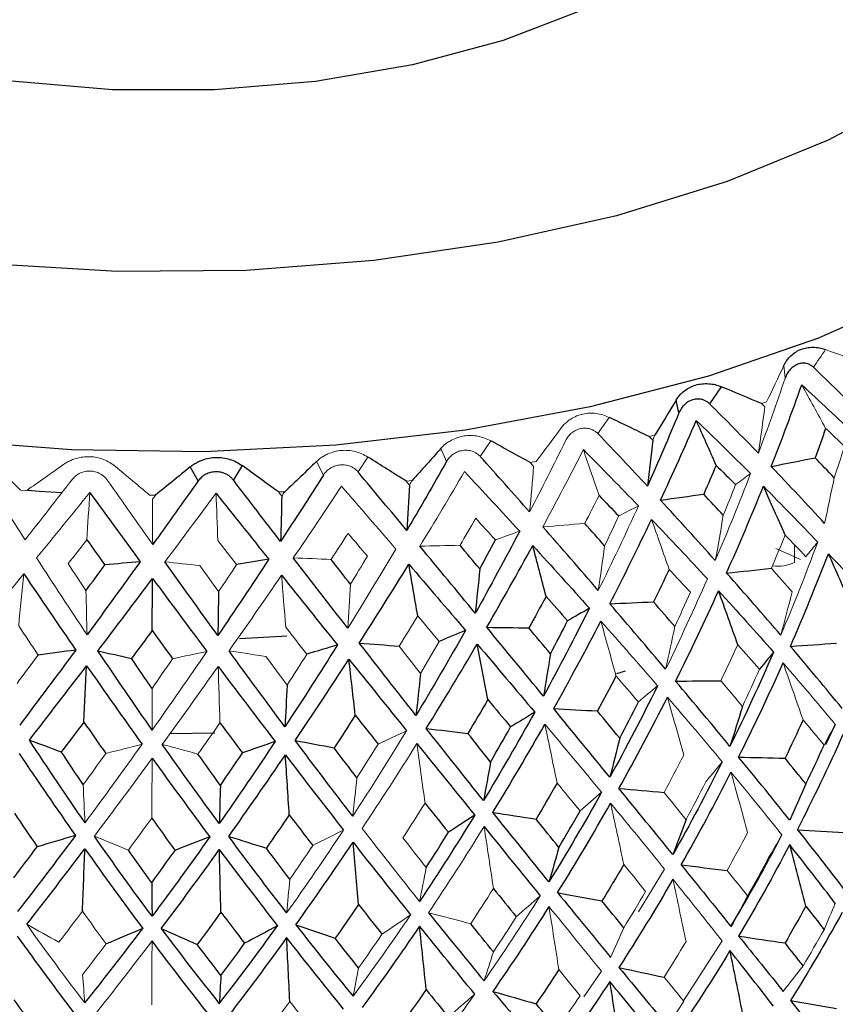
# Paper-space layout '_Trimetric' of a CAD drawing. Header units: millimetres. Extents: x -116 to 78, y -13 to 277.
# Tile 10 of 15: x -3 to 13, y 113 to 132. Entities that reach past the tile are written whole.
import ezdxf

# ---------------------------------------------------------------- set-up
doc = ezdxf.new("R2010")
doc.units = ezdxf.units.MM

psp = doc.layouts.new('_Trimetric')

# ---------------------------------------------------------------- linework, layer by layer
at = {"color": 7, "linetype": 'Continuous', "lineweight": 25}
for p, q in [((10.711, 124.726), (10.483, 124.399)), ((9.896, 124.225), (9.841, 124.468)), ((0.641, 122.914), (0.486, 123.183)), ((1.488, 123.208), (1.317, 122.931)), ((8.863, 119.25), (8.692, 119.201)), ((12.903, 118.228), (12.715, 117.833)), ((0.961, 118.058), (0.095, 118.045))]:
    psp.add_line(p, q, dxfattribs=at)
at = {"color": 144, "linetype": 'Continuous', "lineweight": 18}
for p, q in [((11.486, 124.402), (11.584, 124.435)), ((8.553, 124.137), (8.335, 123.824)), ((9.325, 123.766), (9.431, 123.793)), ((6.275, 123.684), (6.07, 123.384)), ((3.909, 123.373), (3.72, 123.085)), ((5.42, 123.286), (5.312, 123.539)), ((3.052, 123.027), (2.919, 123.287)), ((7.034, 123.266), (7.145, 123.286)), ((4.644, 122.909), (4.759, 122.922)), ((-2.779, 122.736), (-2.662, 122.728)), ((-0.297, 122.642), (-0.179, 122.641)), ((2.189, 122.7), (2.306, 122.706)), ((12.121, 121.346), (12.121, 121.682)), ((11.758, 121.613), (12.233, 121.399)), ((9.116, 114.618), (9.619, 115.442)), ((9.983, 112.906), (10.73, 114.06)), ((8.062, 112.982), (8.406, 113.475))]:
    psp.add_line(p, q, dxfattribs=at)
at = {"color": 8, "linetype": 'Continuous', "lineweight": 25, "flags": 128}
psp.add_lwpolyline([(11.5, 144.508), (12.282, 144.184), (14.069, 143.295), (15.616, 142.293), (16.895, 141.195), (17.885, 140.021), (18.569, 138.791), (18.935, 137.525), (18.978, 136.245), (18.695, 134.973), (18.093, 133.731), (17.181, 132.54), (15.976, 131.421), (14.497, 130.392), (12.769, 129.472), (10.824, 128.676), (8.693, 128.017), (6.413, 127.507), (4.024, 127.154), (1.566, 126.966), (-0.919, 126.944), (-3.388, 127.089)], dxfattribs=at)
at = {"color": 7, "linetype": 'Continuous', "lineweight": 25, "flags": 128}
for points in [[(11.5, 138.854), (11.75, 138.456), (12.139, 137.463), (12.214, 136.451), (11.972, 135.445), (11.421, 134.472), (10.574, 133.558), (9.452, 132.725), (8.086, 131.996), (6.511, 131.389), (4.767, 130.92), (2.899, 130.601), (0.957, 130.441), (-1.011, 130.443), (-2.952, 130.608)], [(19.707, 130.83), (18.882, 129.737), (17.687, 128.576), (16.223, 127.498), (14.514, 126.522), (12.585, 125.661), (10.465, 124.929), (8.186, 124.337), (5.783, 123.893), (3.293, 123.604), (0.753, 123.476), (-1.799, 123.509), (-4.324, 123.704), (-6.783, 124.056), (-9.139, 124.562), (-11.356, 125.213), (-13.402, 126), (-15.244, 126.91), (-16.855, 127.929), (-18.211, 129.043), (-19.291, 130.235), (-19.38, 130.354)], [(-1.974, 122.681), (-2.42, 122.711), (-2.64, 122.728)], [(2.344, 119.928), (2.245, 119.921), (1.435, 119.875)]]:
    psp.add_lwpolyline(points, dxfattribs=at)
at = {"color": 7, "linetype": 'Continuous', "lineweight": 25}
for points, knots in [([(11.5, 208.463), (11.496, 209.355), (11.485, 211.956), (11.356, 216.173), (11.065, 221.069), (10.625, 225.834), (10.033, 230.463), (9.287, 234.947), (8.382, 239.277), (7.313, 243.445), (6.076, 247.44), (4.666, 251.247), (3.08, 254.849), (1.319, 258.225), (-0.612, 261.351), (-2.704, 264.208), (-4.943, 266.777), (-7.31, 269.047), (-9.789, 271.015), (-12.364, 272.682), (-15.022, 274.052), (-17.749, 275.129), (-20.536, 275.921), (-23.372, 276.43), (-26.247, 276.662), (-29.154, 276.619), (-32.092, 276.302), (-35.062, 275.712), (-38.063, 274.844), (-41.097, 273.691), (-44.161, 272.248), (-47.249, 270.511), (-50.351, 268.48), (-53.451, 266.161), (-56.536, 263.564), (-59.592, 260.705), (-62.605, 257.6), (-65.569, 254.264), (-68.478, 250.712), (-71.327, 246.955), (-74.115, 243.004), (-76.838, 238.869), (-79.495, 234.559), (-82.081, 230.085), (-84.594, 225.456), (-87.03, 220.682), (-89.386, 215.773), (-91.658, 210.741), (-93.843, 205.596), (-95.936, 200.348), (-97.934, 195.01), (-99.833, 189.594), (-101.629, 184.11), (-103.318, 178.571), (-104.897, 172.99), (-106.363, 167.378), (-107.712, 161.748), (-108.942, 156.112), (-110.049, 150.483), (-111.03, 144.873), (-111.883, 139.294), (-112.607, 133.758), (-113.197, 128.276), (-113.654, 122.859), (-113.971, 117.521), (-114.145, 112.646), (-114.164, 109.593), (-114.173, 108.251)], [0, 0, 0, 0, 0.008357, 0.024351, 0.040391, 0.056493, 0.072663, 0.088907, 0.105229, 0.121625, 0.138087, 0.15459, 0.171076, 0.187465, 0.203656, 0.219542, 0.235026, 0.250055, 0.264621, 0.278764, 0.292556, 0.306084, 0.319448, 0.332747, 0.346051, 0.359456, 0.373056, 0.386937, 0.401173, 0.415815, 0.430883, 0.446361, 0.462191, 0.47829, 0.494564, 0.510925, 0.5273, 0.543641, 0.559927, 0.576147, 0.592301, 0.608391, 0.624421, 0.640397, 0.656326, 0.672213, 0.688063, 0.703882, 0.719674, 0.735444, 0.751196, 0.766933, 0.782659, 0.798378, 0.814093, 0.829806, 0.845521, 0.861239, 0.876965, 0.892701, 0.908451, 0.924219, 0.940008, 0.955823, 0.971669, 0.98755, 1, 1, 1, 1]), ([(18.95, 129.818), (18.97, 129.839), (19.396, 130.275), (19.984, 131.224), (20.658, 132.644), (20.992, 134.104), (21.027, 135.55), (20.774, 136.958), (20.25, 138.312), (19.466, 139.606), (18.422, 140.837), (17.121, 141.991), (15.579, 143.057), (13.803, 143.998), (12.427, 144.618), (11.61, 144.881), (11.5, 144.916)], [0, 0, 0, 0, 0.004217, 0.090112, 0.17357, 0.253985, 0.331907, 0.40875, 0.485717, 0.564267, 0.645303, 0.728851, 0.814183, 0.900348, 0.986561, 1, 1, 1, 1]), ([(11.914, 125.133), (11.925, 125.157), (11.949, 125.203), (11.996, 125.266), (12.058, 125.333), (12.14, 125.397), (12.243, 125.449), (12.356, 125.48), (12.475, 125.489), (12.598, 125.479), (12.679, 125.454), (12.718, 125.442)], [0, 0, 0, 0, 0.081752, 0.164931, 0.250654, 0.376507, 0.500448, 0.624254, 0.749972, 0.877224, 1, 1, 1, 1]), ([(12.484, 125.101), (12.47, 125.113), (12.442, 125.137), (12.394, 125.161), (12.334, 125.178), (12.262, 125.181), (12.182, 125.161), (12.104, 125.121), (12.036, 125.06), (11.978, 124.984), (11.953, 124.923), (11.941, 124.893)], [0, 0, 0, 0, 0.083196, 0.165851, 0.250211, 0.374779, 0.499889, 0.625105, 0.749882, 0.875577, 1, 1, 1, 1]), ([(9.841, 124.468), (9.855, 124.491), (9.885, 124.536), (9.939, 124.596), (10.011, 124.658), (10.102, 124.717), (10.215, 124.762), (10.336, 124.786), (10.462, 124.788), (10.589, 124.771), (10.671, 124.741), (10.711, 124.726)], [0, 0, 0, 0, 0.0817521, 0.1649313, 0.2506544, 0.3765067, 0.5004479, 0.6242539, 0.7499719, 0.8772243, 1, 1, 1, 1]), ([(10.483, 124.399), (10.469, 124.412), (10.44, 124.438), (10.39, 124.465), (10.327, 124.485), (10.251, 124.493), (10.164, 124.478), (10.08, 124.443), (10.004, 124.386), (9.939, 124.314), (9.91, 124.255), (9.896, 124.225)], [0, 0, 0, 0, 0.083196, 0.165851, 0.250211, 0.374779, 0.499889, 0.625105, 0.749882, 0.875577, 1, 1, 1, 1]), ([(0.486, 123.183), (0.509, 123.201), (0.556, 123.237), (0.634, 123.28), (0.731, 123.322), (0.847, 123.355), (0.982, 123.369), (1.117, 123.361), (1.249, 123.33), (1.376, 123.281), (1.451, 123.232), (1.488, 123.208)], [0, 0, 0, 0, 0.0817521, 0.1649313, 0.2506544, 0.3765067, 0.5004479, 0.6242539, 0.7499719, 0.8772243, 1, 1, 1, 1]), ([(1.317, 122.931), (1.303, 122.947), (1.276, 122.979), (1.225, 123.019), (1.158, 123.056), (1.075, 123.084), (0.977, 123.092), (0.878, 123.079), (0.786, 123.043), (0.702, 122.989), (0.661, 122.939), (0.641, 122.914)], [0, 0, 0, 0, 0.0831956, 0.1658512, 0.2502114, 0.3747786, 0.4998885, 0.625105, 0.7498817, 0.8755772, 1, 1, 1, 1]), ([(-20.953, 116.536), (-20.973, 116.338), (-21.04, 115.67), (-20.85, 114.53), (-20.405, 113.163), (-19.68, 111.853), (-18.701, 110.607), (-17.462, 109.432), (-15.975, 108.345), (-14.26, 107.365), (-12.35, 106.508), (-10.275, 105.786), (-8.068, 105.205), (-5.759, 104.769), (-3.377, 104.482), (-0.953, 104.347), (1.482, 104.363), (3.898, 104.532), (6.264, 104.85), (8.549, 105.317), (10.726, 105.927), (12.767, 106.678), (14.647, 107.565), (16.339, 108.585), (17.817, 109.732), (19.048, 110.996), (20.003, 112.359), (20.649, 113.788), (21.002, 115.224), (20.985, 116.173), (20.977, 116.628)], [0, 0, 0, 0, 0.014147, 0.047661, 0.081108, 0.115101, 0.150113, 0.186253, 0.223267, 0.260739, 0.298303, 0.335768, 0.373097, 0.4103, 0.447408, 0.484456, 0.521481, 0.558518, 0.595594, 0.632748, 0.670021, 0.707454, 0.745087, 0.782936, 0.820959, 0.858902, 0.896311, 0.932658, 0.967681, 1, 1, 1, 1])]:
    psp.add_open_spline(points, degree=3, knots=knots, dxfattribs=at)
at = {"color": 144, "linetype": 'Continuous', "lineweight": 18}
for points in [[(12.484, 125.101), (12.562, 125.214), (12.64, 125.328), (12.718, 125.442)], [(13.485, 125.165), (13.23, 125.257), (12.974, 125.349), (12.718, 125.442)], [(11.914, 125.133), (11.806, 124.9), (11.696, 124.668), (11.584, 124.435)], [(11.914, 125.133), (11.923, 125.053), (11.932, 124.973), (11.941, 124.893)], [(13.4, 124.206), (13.104, 124.503), (12.799, 124.801), (12.484, 125.101)], [(11.941, 124.893), (11.777, 124.409), (11.604, 123.927), (11.424, 123.447)], [(12.26, 124.762), (12.61, 124.442), (12.949, 124.123), (13.277, 123.807)], [(12.719, 123.925), (12.567, 124.205), (12.414, 124.484), (12.26, 124.762)], [(11.549, 124.338), (11.51, 124.039), (11.468, 123.742), (11.424, 123.447)], [(11.549, 124.338), (11.528, 124.36), (11.507, 124.381), (11.486, 124.402)], [(7.63, 123.934), (7.47, 123.718), (7.309, 123.502), (7.145, 123.286)], [(9.39, 123.698), (9.368, 123.721), (9.347, 123.743), (9.325, 123.766)], [(9.39, 123.698), (9.403, 123.73), (9.417, 123.761), (9.431, 123.793)], [(12.719, 123.925), (12.842, 123.809), (12.963, 123.693), (13.083, 123.577)], [(7.712, 123.687), (7.487, 123.227), (7.256, 122.77), (7.021, 122.316)], [(12.884, 122.974), (12.951, 123.174), (13.018, 123.375), (13.083, 123.577)], [(7.275, 122.028), (7.54, 122.52), (7.8, 123.016), (8.055, 123.515)], [(8.357, 122.632), (8.257, 122.927), (8.156, 123.222), (8.055, 123.515)], [(-2.779, 122.736), (-2.981, 122.931), (-3.182, 123.127), (-3.382, 123.324)], [(-1.954, 123.228), (-2.189, 123.061), (-2.425, 122.894), (-2.662, 122.728)], [(-0.297, 122.642), (-0.517, 122.825), (-0.736, 123.008), (-0.953, 123.192)], [(7.098, 123.194), (7.074, 122.899), (7.048, 122.606), (7.021, 122.316)], [(7.098, 123.194), (7.077, 123.218), (7.055, 123.242), (7.034, 123.266)], [(-2.694, 121.777), (-2.968, 122.203), (-3.24, 122.633), (-3.509, 123.065)], [(4.907, 121.656), (5.197, 122.131), (5.484, 122.61), (5.767, 123.093)], [(5.767, 123.093), (6.127, 122.707), (6.481, 122.325), (6.829, 121.946)], [(11.275, 123.056), (11.059, 122.494), (10.832, 121.936), (10.595, 121.383)], [(11.275, 123.056), (11.18, 122.985), (11.083, 122.914), (10.986, 122.842)], [(-1.78, 122.949), (-2.086, 122.555), (-2.391, 122.165), (-2.694, 121.777)], [(-0.236, 121.688), (-0.525, 122.097), (-0.815, 122.509), (-1.104, 122.924)], [(2.471, 121.43), (2.782, 121.887), (3.091, 122.348), (3.399, 122.813)], [(3.399, 122.813), (3.752, 122.405), (4.101, 122.001), (4.445, 121.601)], [(4.707, 122.834), (4.686, 122.859), (4.665, 122.884), (4.644, 122.909)], [(4.707, 122.834), (4.724, 122.863), (4.742, 122.893), (4.759, 122.922)], [(10.749, 122.252), (10.829, 122.447), (10.908, 122.644), (10.986, 122.842)], [(12.884, 122.974), (12.824, 122.678), (12.763, 122.385), (12.699, 122.095)], [(-2.471, 121.43), (-2.132, 121.847), (-1.791, 122.268), (-1.447, 122.693)], [(-1.502, 121.779), (-1.484, 122.085), (-1.466, 122.389), (-1.447, 122.693)], [(-0.239, 122.559), (-0.219, 122.587), (-0.199, 122.614), (-0.179, 122.641)], [(0, 121.355), (0.327, 121.792), (0.655, 122.234), (0.983, 122.679)], [(1.019, 121.764), (1.007, 122.07), (0.995, 122.375), (0.983, 122.679)], [(2.25, 122.621), (2.23, 122.647), (2.209, 122.674), (2.189, 122.7)], [(2.25, 122.621), (2.269, 122.649), (2.287, 122.678), (2.306, 122.706)], [(8.357, 122.632), (8.266, 122.453), (8.175, 122.274), (8.083, 122.096)], [(-0.239, 122.559), (-0.238, 122.266), (-0.237, 121.976), (-0.236, 121.688)], [(9.116, 122.433), (8.866, 121.885), (8.609, 121.342), (8.343, 120.804)], [(9.116, 122.433), (8.99, 122.369), (8.863, 122.304), (8.735, 122.239)], [(8.464, 121.664), (8.555, 121.855), (8.646, 122.046), (8.735, 122.239)], [(10.749, 122.252), (10.7, 121.959), (10.649, 121.67), (10.595, 121.383)], [(5.983, 122.194), (5.883, 122.021), (5.782, 121.848), (5.681, 121.675)], [(5.983, 122.194), (6.11, 122.055), (6.236, 121.916), (6.361, 121.778)], [(7.275, 122.028), (7.544, 122.051), (7.813, 122.073), (8.083, 122.096)], [(9.366, 122.173), (9.736, 121.788), (10.094, 121.407), (10.443, 121.03)], [(9.707, 121.21), (9.594, 121.532), (9.481, 121.853), (9.366, 122.173)], [(3.526, 121.903), (3.417, 121.736), (3.308, 121.57), (3.199, 121.403)], [(3.526, 121.903), (3.65, 121.756), (3.774, 121.61), (3.898, 121.464)], [(6.829, 121.946), (6.673, 121.89), (6.518, 121.834), (6.361, 121.778)], [(11.94, 121.872), (11.853, 121.657), (11.764, 121.443), (11.675, 121.231)], [(11.94, 121.872), (12.074, 121.732), (12.207, 121.593), (12.337, 121.455)], [(-1.502, 121.779), (-1.623, 121.626), (-1.744, 121.474), (-1.865, 121.322)], [(1.019, 121.764), (1.14, 121.61), (1.26, 121.456), (1.38, 121.303)], [(4.907, 121.656), (5.165, 121.663), (5.422, 121.669), (5.681, 121.675)], [(8.464, 121.664), (8.426, 121.375), (8.385, 121.088), (8.343, 120.804)], [(12.566, 121.734), (12.343, 121.131), (12.106, 120.535), (11.856, 119.945)], [(12.566, 121.734), (12.491, 121.641), (12.414, 121.548), (12.337, 121.455)], [(4.445, 121.601), (4.14, 121.087), (3.832, 120.579), (3.52, 120.076)], [(-1.499, 119.952), (-1.825, 120.439), (-2.149, 120.932), (-2.471, 121.43)], [(-1.521, 120.8), (-1.635, 120.973), (-1.75, 121.147), (-1.865, 121.322)], [(0, 121.355), (0.223, 121.332), (0.447, 121.309), (0.672, 121.285)], [(1.033, 120.785), (0.913, 120.951), (0.792, 121.118), (0.672, 121.285)], [(1.033, 120.785), (1.148, 120.957), (1.264, 121.129), (1.38, 121.303)], [(2.471, 121.43), (2.713, 121.422), (2.956, 121.413), (3.199, 121.403)], [(3.572, 120.926), (3.681, 121.104), (3.789, 121.284), (3.898, 121.464)], [(-3.798, 119.798), (-3.442, 120.235), (-3.082, 120.678), (-2.717, 121.127)], [(-2.816, 120.126), (-2.783, 120.461), (-2.75, 120.794), (-2.717, 121.127)], [(1.234, 119.641), (1.571, 120.121), (1.908, 120.607), (2.244, 121.098)], [(2.326, 120.096), (2.299, 120.431), (2.272, 120.765), (2.244, 121.098)], [(9.707, 121.21), (9.845, 121.062), (9.981, 120.915), (10.116, 120.769)], [(12.074, 120.78), (11.943, 120.929), (11.809, 121.079), (11.675, 121.231)], [(3.572, 120.926), (3.555, 120.64), (3.538, 120.356), (3.52, 120.076)], [(10.443, 121.03), (10.186, 120.443), (9.918, 119.862), (9.639, 119.288)], [(-1.521, 120.8), (-1.514, 120.515), (-1.507, 120.232), (-1.499, 119.952)], [(9.816, 120.111), (9.917, 120.329), (10.017, 120.548), (10.116, 120.769)], [(12.074, 120.78), (12.004, 120.498), (11.931, 120.22), (11.856, 119.945)], [(4.866, 120.316), (4.747, 120.121), (4.627, 119.926), (4.507, 119.733)], [(4.866, 120.316), (5.005, 120.151), (5.143, 119.987), (5.28, 119.824)], [(8.392, 120.214), (8.767, 119.793), (9.131, 119.379), (9.484, 118.971)], [(8.683, 119.159), (8.587, 119.512), (8.49, 119.863), (8.392, 120.214)], [(-2.816, 120.126), (-2.69, 119.937), (-2.564, 119.748), (-2.439, 119.561)], [(2.326, 120.096), (2.462, 119.923), (2.598, 119.75), (2.733, 119.579)], [(9.816, 120.111), (9.759, 119.833), (9.7, 119.559), (9.639, 119.288)], [(4.921, 119.207), (5.041, 119.411), (5.161, 119.617), (5.28, 119.824)], [(0.808, 119.63), (0.457, 119.118), (0.106, 118.614), (-0.245, 118.119)], [(0.808, 119.63), (0.589, 119.584), (0.369, 119.538), (0.148, 119.491)], [(1.234, 119.641), (1.47, 119.606), (1.707, 119.571), (1.945, 119.536)], [(2.352, 118.984), (2.48, 119.181), (2.606, 119.38), (2.733, 119.579)], [(4.921, 119.207), (4.784, 119.381), (4.646, 119.556), (4.507, 119.733)], [(11.027, 119.761), (10.921, 119.529), (10.812, 119.298), (10.702, 119.068)], [(11.027, 119.761), (11.169, 119.603), (11.308, 119.445), (11.446, 119.288)], [(-2.848, 119.015), (-2.712, 119.196), (-2.575, 119.378), (-2.439, 119.561)], [(-0.249, 118.92), (-0.117, 119.109), (0.016, 119.3), (0.148, 119.491)], [(2.352, 118.984), (2.217, 119.167), (2.081, 119.351), (1.945, 119.536)], [(11.9, 119.409), (12.25, 119.008), (12.584, 118.614), (12.903, 118.228)], [(12.285, 118.313), (12.158, 118.679), (12.03, 119.045), (11.9, 119.409)], [(-0.051, 117.843), (0.306, 118.335), (0.665, 118.835), (1.024, 119.343)], [(1.059, 118.257), (1.048, 118.62), (1.036, 118.982), (1.024, 119.343)], [(11.119, 118.57), (11.23, 118.808), (11.339, 119.047), (11.446, 119.288)], [(8.683, 119.159), (8.829, 118.991), (8.972, 118.825), (9.114, 118.66)], [(11.119, 118.57), (10.982, 118.734), (10.843, 118.9), (10.702, 119.068)], [(-0.249, 118.92), (-0.248, 118.649), (-0.247, 118.382), (-0.245, 118.119)], [(9.484, 118.971), (9.361, 118.867), (9.238, 118.764), (9.114, 118.66)], [(9.675, 118.749), (10.039, 118.326), (10.391, 117.912), (10.73, 117.506)], [(9.988, 117.633), (9.885, 118.006), (9.78, 118.378), (9.675, 118.749)], [(1.059, 118.257), (0.918, 118.056), (0.777, 117.855), (0.635, 117.657)], [(12.285, 118.313), (12.422, 118.151), (12.557, 117.99), (12.689, 117.83)], [(4.652, 118.104), (4.311, 117.546), (3.965, 116.999), (3.614, 116.462)], [(4.652, 118.104), (4.469, 118.019), (4.286, 117.934), (4.102, 117.849)], [(7.314, 118.23), (7.688, 117.784), (8.052, 117.348), (8.406, 116.921)], [(7.55, 117.097), (7.472, 117.475), (7.394, 117.853), (7.314, 118.23)], [(12.903, 118.228), (12.832, 118.095), (12.761, 117.962), (12.689, 117.83)], [(-0.44, 117.845), (-0.807, 117.331), (-1.173, 116.827), (-1.539, 116.335)], [(-0.44, 117.845), (-0.672, 117.786), (-0.905, 117.727), (-1.139, 117.667)], [(-0.051, 117.843), (0.177, 117.781), (0.406, 117.719), (0.635, 117.657)], [(3.695, 117.198), (3.831, 117.414), (3.967, 117.631), (4.102, 117.849)], [(3.797, 116.225), (4.152, 116.759), (4.503, 117.304), (4.85, 117.858)], [(5.007, 116.713), (4.955, 117.095), (4.903, 117.477), (4.85, 117.858)], [(-1.573, 117.068), (-1.429, 117.266), (-1.284, 117.466), (-1.139, 117.667)], [(-1.359, 116.076), (-0.99, 116.565), (-0.619, 117.066), (-0.246, 117.576)], [(-0.254, 116.421), (-0.251, 116.807), (-0.249, 117.192), (-0.246, 117.576)], [(9.988, 117.633), (9.863, 117.393), (9.737, 117.154), (9.609, 116.917)], [(10.73, 117.506), (10.625, 117.378), (10.519, 117.251), (10.413, 117.123)], [(3.695, 117.198), (3.669, 116.949), (3.642, 116.704), (3.614, 116.462)], [(10.032, 116.396), (10.161, 116.637), (10.288, 116.88), (10.413, 117.123)], [(10.897, 117.305), (11.239, 116.893), (11.566, 116.491), (11.878, 116.099)], [(11.217, 116.144), (11.112, 116.532), (11.005, 116.919), (10.897, 117.305)], [(-1.573, 117.068), (-1.562, 116.82), (-1.551, 116.575), (-1.539, 116.335)], [(7.55, 117.097), (7.699, 116.917), (7.846, 116.738), (7.991, 116.561)], [(8.406, 116.921), (8.268, 116.801), (8.13, 116.681), (7.991, 116.561)], [(10.032, 116.396), (9.892, 116.568), (9.752, 116.742), (9.609, 116.917)], [(5.007, 116.713), (4.866, 116.489), (4.724, 116.267), (4.581, 116.046)], [(8.58, 116.709), (8.938, 116.276), (9.285, 115.853), (9.619, 115.442)], [(8.833, 115.531), (8.75, 115.925), (8.666, 116.317), (8.58, 116.709)], [(-0.254, 116.421), (-0.404, 116.215), (-0.554, 116.011), (-0.704, 115.808)], [(3.438, 116.194), (3.077, 115.649), (2.712, 115.117), (2.343, 114.598)], [(3.438, 116.194), (3.241, 116.095), (3.044, 115.995), (2.846, 115.896)], [(4.902, 114.819), (4.538, 115.275), (4.17, 115.744), (3.797, 116.225)], [(5.075, 114.603), (5.437, 115.143), (5.793, 115.695), (6.144, 116.259)], [(6.324, 115.068), (6.265, 115.466), (6.205, 115.863), (6.144, 116.259)], [(-1.359, 116.076), (-1.141, 115.986), (-0.923, 115.897), (-0.704, 115.808)], [(5.029, 115.472), (4.88, 115.662), (4.731, 115.853), (4.581, 116.046)], [(11.217, 116.144), (11.088, 115.9), (10.957, 115.657), (10.823, 115.416)], [(11.878, 116.099), (11.791, 115.949), (11.703, 115.8), (11.615, 115.65)], [(2.404, 115.245), (2.552, 115.46), (2.699, 115.677), (2.846, 115.896)], [(11.217, 114.925), (11.352, 115.164), (11.484, 115.406), (11.615, 115.65)], [(5.029, 115.472), (4.988, 115.251), (4.945, 115.033), (4.902, 114.819)], [(8.833, 115.531), (8.975, 115.357), (9.115, 115.184), (9.254, 115.012)], [(11.217, 114.925), (11.088, 115.086), (10.957, 115.249), (10.823, 115.416)], [(2.404, 115.245), (2.384, 115.025), (2.364, 114.81), (2.343, 114.598)], [(10.73, 114.06), (10.425, 114.443), (10.108, 114.838), (9.778, 115.246)], [(10.032, 114.046), (9.949, 114.446), (9.864, 114.846), (9.778, 115.246)], [(6.324, 115.068), (6.18, 114.841), (6.034, 114.615), (5.887, 114.39)], [(6.144, 113.292), (6.513, 113.823), (6.873, 114.368), (7.225, 114.927)], [(7.225, 114.927), (7.071, 114.792), (6.918, 114.657), (6.763, 114.523)], [(8.833, 114.312), (8.975, 114.543), (9.115, 114.776), (9.254, 115.012)], [(8.406, 113.475), (8.078, 113.877), (7.74, 114.293), (7.392, 114.721)], [(7.584, 113.507), (7.521, 113.912), (7.457, 114.316), (7.392, 114.721)], [(12.903, 114.782), (12.832, 114.613), (12.761, 114.443), (12.689, 114.274)], [(-1.587, 114.63), (-1.739, 114.43), (-1.891, 114.231), (-2.043, 114.035)], [(-1.587, 114.63), (-1.436, 114.418), (-1.284, 114.209), (-1.132, 114.001)], [(3.621, 112.994), (3.996, 113.502), (4.365, 114.025), (4.729, 114.562)], [(4.729, 114.562), (4.546, 114.437), (4.362, 114.312), (4.178, 114.188)], [(5.075, 114.603), (5.346, 114.532), (5.616, 114.461), (5.887, 114.39)], [(6.324, 113.849), (6.472, 114.071), (6.618, 114.295), (6.763, 114.523)], [(-2.66, 114.379), (-2.291, 113.86), (-1.918, 113.356), (-1.542, 112.867)], [(-2.66, 114.379), (-2.455, 114.264), (-2.249, 114.149), (-2.043, 114.035)], [(8.833, 114.312), (8.75, 114.118), (8.666, 113.928), (8.58, 113.743)], [(12.285, 113.581), (12.422, 113.81), (12.557, 114.041), (12.689, 114.274)], [(3.727, 113.542), (3.878, 113.754), (4.028, 113.97), (4.178, 114.188)], [(-1.587, 113.41), (-1.436, 113.605), (-1.284, 113.802), (-1.132, 114.001)], [(-0.248, 114.06), (-0.62, 113.569), (-0.99, 113.093), (-1.359, 112.63)], [(-0.255, 112.829), (-0.253, 113.239), (-0.251, 113.649), (-0.248, 114.06)], [(10.032, 114.046), (9.892, 113.815), (9.752, 113.587), (9.609, 113.361)], [(6.324, 113.849), (6.265, 113.659), (6.205, 113.474), (6.144, 113.292)], [(3.727, 113.542), (3.692, 113.355), (3.657, 113.172), (3.621, 112.994)], [(12.285, 113.581), (12.158, 113.414), (12.03, 113.249), (11.9, 113.089)], [(-1.587, 113.41), (-1.572, 113.225), (-1.557, 113.044), (-1.542, 112.867)], [(7.584, 113.507), (7.721, 113.337), (7.857, 113.17), (7.991, 113.005)], [(9.988, 112.901), (9.863, 113.052), (9.737, 113.205), (9.609, 113.361)], [(4.85, 111.538), (5.229, 112.022), (5.6, 112.522), (5.964, 113.036)], [(5.964, 113.036), (5.795, 112.888), (5.626, 112.741), (5.457, 112.594)], [(7.55, 112.365), (7.699, 112.576), (7.846, 112.789), (7.991, 113.005)], [(2.404, 112.895), (2.253, 112.691), (2.103, 112.489), (1.952, 112.291)], [(2.404, 112.895), (2.552, 112.707), (2.699, 112.522), (2.846, 112.34)], [(9.988, 112.901), (9.885, 112.74), (9.78, 112.583), (9.675, 112.429)]]:
    psp.add_open_spline(points, degree=3, dxfattribs=at)
at = {"color": 7, "linetype": 'Continuous', "lineweight": 25}
for points in [[(11.486, 124.402), (11.228, 124.509), (10.969, 124.617), (10.711, 124.726)], [(11.672, 123.19), (11.877, 123.712), (12.073, 124.235), (12.26, 124.762)], [(9.841, 124.468), (9.706, 124.243), (9.57, 124.018), (9.431, 123.793)], [(11.424, 123.447), (11.118, 123.763), (10.805, 124.08), (10.483, 124.399)], [(9.325, 123.766), (9.068, 123.889), (8.81, 124.013), (8.553, 124.137)], [(9.896, 124.225), (9.7, 123.752), (9.497, 123.282), (9.288, 122.814)], [(9.54, 122.542), (9.777, 123.05), (10.007, 123.56), (10.229, 124.074)], [(10.229, 124.074), (10.588, 123.733), (10.936, 123.393), (11.275, 123.056)], [(10.613, 123.212), (10.486, 123.5), (10.358, 123.788), (10.229, 124.074)], [(9.288, 122.814), (8.977, 123.148), (8.659, 123.485), (8.335, 123.824)], [(12.719, 123.925), (12.653, 123.736), (12.584, 123.548), (12.515, 123.359)], [(7.034, 123.266), (6.781, 123.404), (6.528, 123.544), (6.275, 123.684)], [(9.39, 123.698), (9.358, 123.401), (9.324, 123.106), (9.288, 122.814)], [(4.644, 122.909), (4.398, 123.063), (4.153, 123.217), (3.909, 123.373)], [(5.312, 123.539), (5.129, 123.333), (4.945, 123.127), (4.759, 122.922)], [(7.021, 122.316), (6.709, 122.669), (6.392, 123.025), (6.07, 123.384)], [(8.055, 123.515), (8.416, 123.152), (8.77, 122.791), (9.116, 122.433)], [(0.486, 123.183), (0.265, 123.002), (0.044, 122.821), (-0.179, 122.641)], [(2.189, 122.7), (1.954, 122.868), (1.721, 123.038), (1.488, 123.208)], [(2.919, 123.287), (2.716, 123.093), (2.512, 122.899), (2.306, 122.706)], [(5.42, 123.286), (5.168, 122.84), (4.914, 122.398), (4.656, 121.959)], [(10.613, 123.212), (10.533, 123.028), (10.453, 122.843), (10.372, 122.66)], [(10.613, 123.212), (10.738, 123.088), (10.863, 122.965), (10.986, 122.842)], [(11.672, 123.19), (11.952, 123.247), (12.234, 123.303), (12.515, 123.359)], [(12.699, 122.095), (12.368, 122.456), (12.026, 122.821), (11.672, 123.19)], [(12.884, 122.974), (12.762, 123.102), (12.639, 123.23), (12.515, 123.359)], [(3.052, 123.027), (2.778, 122.597), (2.502, 122.171), (2.226, 121.748)], [(4.656, 121.959), (4.347, 122.331), (4.035, 122.706), (3.72, 123.085)], [(0.641, 122.914), (0.348, 122.502), (0.056, 122.093), (-0.236, 121.688)], [(2.226, 121.748), (1.924, 122.139), (1.622, 122.533), (1.317, 122.931)], [(4.707, 122.834), (4.691, 122.539), (4.674, 122.248), (4.656, 121.959)], [(10.812, 121.14), (11.058, 121.693), (11.294, 122.25), (11.521, 122.811)], [(11.521, 122.811), (11.882, 122.448), (12.23, 122.089), (12.566, 121.734)], [(11.94, 121.872), (11.801, 122.186), (11.661, 122.499), (11.521, 122.811)], [(-1.447, 122.693), (-1.123, 122.244), (-0.798, 121.799), (-0.474, 121.358)], [(0.983, 122.679), (1.324, 122.25), (1.663, 121.825), (2, 121.404)], [(2.25, 122.621), (2.242, 122.327), (2.234, 122.037), (2.226, 121.748)], [(8.357, 122.632), (8.484, 122.501), (8.61, 122.37), (8.735, 122.239)], [(9.54, 122.542), (9.817, 122.582), (10.094, 122.621), (10.372, 122.66)], [(10.749, 122.252), (10.625, 122.387), (10.499, 122.523), (10.372, 122.66)], [(10.595, 121.383), (10.253, 121.765), (9.902, 122.151), (9.54, 122.542)], [(8.464, 121.664), (8.338, 121.807), (8.211, 121.951), (8.083, 122.096)], [(8.564, 120.548), (8.839, 121.084), (9.107, 121.626), (9.366, 122.173)], [(6.829, 121.946), (6.549, 121.414), (6.264, 120.887), (5.974, 120.366)], [(8.343, 120.804), (7.995, 121.207), (7.639, 121.615), (7.275, 122.028)], [(-1.502, 121.779), (-1.387, 121.618), (-1.272, 121.457), (-1.157, 121.296)], [(6.061, 121.22), (5.935, 121.371), (5.808, 121.522), (5.681, 121.675)], [(6.061, 121.22), (6.161, 121.405), (6.261, 121.591), (6.361, 121.778)], [(6.196, 120.096), (6.496, 120.616), (6.791, 121.14), (7.081, 121.67)], [(7.081, 121.67), (7.453, 121.262), (7.817, 120.859), (8.172, 120.461)], [(7.338, 120.689), (7.253, 121.017), (7.167, 121.344), (7.081, 121.67)], [(5.974, 120.366), (5.624, 120.791), (5.268, 121.22), (4.907, 121.656)], [(12.041, 119.729), (12.298, 120.317), (12.542, 120.912), (12.774, 121.513)], [(12.774, 121.513), (13.126, 121.136), (13.463, 120.765), (13.785, 120.398)], [(13.217, 120.502), (13.071, 120.84), (12.923, 121.177), (12.774, 121.513)], [(-1.521, 120.8), (-1.4, 120.964), (-1.279, 121.13), (-1.157, 121.296)], [(-0.474, 121.358), (-0.817, 120.883), (-1.159, 120.415), (-1.499, 119.952)], [(-0.474, 121.358), (-0.701, 121.337), (-0.929, 121.317), (-1.157, 121.296)], [(1.018, 119.938), (0.679, 120.404), (0.34, 120.876), (0, 121.355)], [(2, 121.404), (1.674, 120.909), (1.346, 120.421), (1.018, 119.938)], [(2, 121.404), (1.794, 121.371), (1.587, 121.337), (1.38, 121.303)], [(3.52, 120.076), (3.174, 120.522), (2.824, 120.973), (2.471, 121.43)], [(3.572, 120.926), (3.448, 121.084), (3.324, 121.243), (3.199, 121.403)], [(3.741, 119.793), (4.062, 120.293), (4.38, 120.799), (4.696, 121.31)], [(4.696, 121.31), (5.065, 120.88), (5.429, 120.455), (5.787, 120.035)], [(4.866, 120.316), (4.81, 120.648), (4.753, 120.98), (4.696, 121.31)], [(-2.717, 121.127), (-2.385, 120.632), (-2.051, 120.142), (-1.716, 119.658)], [(2.244, 121.098), (2.607, 120.645), (2.966, 120.198), (3.321, 119.756)], [(6.061, 121.22), (6.033, 120.933), (6.004, 120.648), (5.974, 120.366)], [(9.707, 121.21), (9.608, 121.001), (9.507, 120.793), (9.406, 120.586)], [(10.812, 121.14), (11.099, 121.17), (11.387, 121.201), (11.675, 121.231)], [(11.856, 119.945), (11.52, 120.337), (11.172, 120.735), (10.812, 121.14)], [(-1.291, 119.642), (-0.942, 120.101), (-0.591, 120.566), (-0.238, 121.037)], [(-0.247, 120.033), (-0.244, 120.368), (-0.241, 120.703), (-0.238, 121.037)], [(-0.238, 121.037), (0.112, 120.562), (0.461, 120.093), (0.808, 119.63)], [(1.033, 120.785), (1.028, 120.5), (1.023, 120.217), (1.018, 119.938)], [(9.831, 119.06), (10.117, 119.632), (10.392, 120.211), (10.658, 120.797)], [(10.658, 120.797), (11.024, 120.398), (11.377, 120.005), (11.716, 119.619)], [(11.027, 119.761), (10.906, 120.107), (10.782, 120.452), (10.658, 120.797)], [(7.338, 120.689), (7.228, 120.487), (7.117, 120.285), (7.006, 120.085)], [(7.338, 120.689), (7.477, 120.533), (7.615, 120.377), (7.752, 120.223)], [(8.564, 120.548), (8.845, 120.561), (9.125, 120.574), (9.406, 120.586)], [(9.639, 119.288), (9.291, 119.701), (8.932, 120.12), (8.564, 120.548)], [(9.816, 120.111), (9.681, 120.268), (9.544, 120.427), (9.406, 120.586)], [(8.172, 120.461), (7.885, 119.89), (7.59, 119.327), (7.287, 118.771)], [(8.172, 120.461), (8.033, 120.382), (7.893, 120.302), (7.752, 120.223)], [(7.421, 119.584), (7.532, 119.796), (7.643, 120.008), (7.752, 120.223)], [(7.484, 118.531), (7.794, 119.085), (8.097, 119.646), (8.392, 120.214)], [(-0.247, 120.033), (-0.38, 119.853), (-0.512, 119.674), (-0.644, 119.496)], [(-0.247, 120.033), (-0.115, 119.851), (0.017, 119.671), (0.148, 119.491)], [(5.787, 120.035), (5.475, 119.482), (5.156, 118.937), (4.832, 118.4)], [(5.787, 120.035), (5.619, 119.965), (5.449, 119.895), (5.28, 119.824)], [(7.287, 118.771), (6.93, 119.205), (6.567, 119.647), (6.196, 120.096)], [(6.196, 120.096), (6.466, 120.093), (6.736, 120.089), (7.006, 120.085)], [(7.421, 119.584), (7.283, 119.75), (7.145, 119.917), (7.006, 120.085)], [(4.832, 118.4), (4.473, 118.856), (4.11, 119.32), (3.741, 119.793)], [(3.741, 119.793), (3.996, 119.773), (4.251, 119.753), (4.507, 119.733)], [(5.031, 118.148), (5.362, 118.683), (5.688, 119.224), (6.009, 119.774)], [(6.009, 119.774), (6.387, 119.33), (6.756, 118.893), (7.118, 118.463)], [(6.217, 118.704), (6.149, 119.061), (6.079, 119.418), (6.009, 119.774)], [(12.041, 119.729), (12.337, 119.749), (12.633, 119.77), (12.929, 119.79)], [(-1.716, 119.658), (-2.079, 119.168), (-2.439, 118.685), (-2.796, 118.212)], [(-1.716, 119.658), (-1.957, 119.626), (-2.197, 119.594), (-2.439, 119.561)], [(-0.245, 118.119), (-0.595, 118.618), (-0.943, 119.126), (-1.291, 119.642)], [(-1.291, 119.642), (-1.076, 119.594), (-0.86, 119.545), (-0.644, 119.496)], [(2.31, 118.182), (1.953, 118.66), (1.594, 119.146), (1.234, 119.641)], [(3.321, 119.756), (2.987, 119.223), (2.65, 118.698), (2.31, 118.182)], [(3.321, 119.756), (3.126, 119.698), (2.93, 119.639), (2.733, 119.579)], [(7.421, 119.584), (7.377, 119.309), (7.333, 119.038), (7.287, 118.771)], [(11.716, 119.619), (11.45, 119.005), (11.171, 118.4), (10.878, 117.803)], [(11.716, 119.619), (11.627, 119.509), (11.537, 119.399), (11.446, 119.288)], [(13.037, 118.534), (12.719, 118.924), (12.387, 119.322), (12.041, 119.729)], [(-0.249, 118.92), (-0.381, 119.111), (-0.513, 119.303), (-0.644, 119.496)], [(2.507, 117.918), (2.854, 118.431), (3.199, 118.953), (3.541, 119.482)], [(3.541, 119.482), (3.917, 119.015), (4.287, 118.556), (4.652, 118.104)], [(3.664, 118.402), (3.624, 118.763), (3.583, 119.123), (3.541, 119.482)], [(11.045, 117.599), (11.343, 118.194), (11.628, 118.797), (11.9, 119.409)], [(-2.609, 117.924), (-2.245, 118.394), (-1.878, 118.872), (-1.508, 119.357)], [(-1.56, 118.272), (-1.543, 118.635), (-1.526, 118.997), (-1.508, 119.357)], [(-1.508, 119.357), (-1.152, 118.845), (-0.796, 118.341), (-0.44, 117.845)], [(1.024, 119.343), (1.392, 118.853), (1.758, 118.371), (2.121, 117.897)], [(4.921, 119.207), (4.892, 118.934), (4.863, 118.666), (4.832, 118.4)], [(8.683, 119.159), (8.565, 118.933), (8.446, 118.709), (8.326, 118.486)], [(9.831, 119.06), (10.121, 119.063), (10.412, 119.065), (10.702, 119.068)], [(10.878, 117.803), (10.54, 118.213), (10.192, 118.632), (9.831, 119.06)], [(2.352, 118.984), (2.339, 118.713), (2.324, 118.446), (2.31, 118.182)], [(9.484, 118.971), (9.188, 118.374), (8.882, 117.787), (8.565, 117.209)], [(6.217, 118.704), (6.09, 118.485), (5.961, 118.269), (5.832, 118.054)], [(6.217, 118.704), (6.365, 118.527), (6.511, 118.352), (6.655, 118.178)], [(8.74, 116.994), (9.062, 117.57), (9.373, 118.155), (9.675, 118.749)], [(8.756, 117.962), (8.877, 118.193), (8.996, 118.426), (9.114, 118.66)], [(7.118, 118.463), (6.798, 117.885), (6.469, 117.317), (6.133, 116.76)], [(7.118, 118.463), (6.964, 118.368), (6.81, 118.273), (6.655, 118.178)], [(8.565, 117.209), (8.214, 117.64), (7.853, 118.08), (7.484, 118.531)], [(7.484, 118.531), (7.764, 118.516), (8.045, 118.501), (8.326, 118.486)], [(8.756, 117.962), (8.614, 118.135), (8.47, 118.31), (8.326, 118.486)], [(11.119, 118.57), (11.041, 118.311), (10.96, 118.055), (10.878, 117.803)], [(-1.56, 118.272), (-1.706, 118.08), (-1.85, 117.888), (-1.995, 117.698)], [(-1.56, 118.272), (-1.42, 118.069), (-1.279, 117.867), (-1.139, 117.667)], [(1.059, 118.257), (1.204, 118.063), (1.348, 117.87), (1.492, 117.678)], [(3.664, 118.402), (3.528, 118.191), (3.393, 117.983), (3.257, 117.776)], [(3.664, 118.402), (3.811, 118.216), (3.957, 118.032), (4.102, 117.849)], [(12.285, 118.313), (12.171, 118.066), (12.056, 117.82), (11.938, 117.575)], [(6.133, 116.76), (5.772, 117.212), (5.404, 117.675), (5.031, 118.148)], [(5.031, 118.148), (5.297, 118.117), (5.565, 118.085), (5.832, 118.054)], [(6.269, 117.503), (6.399, 117.726), (6.528, 117.951), (6.655, 118.178)], [(6.313, 116.534), (6.654, 117.09), (6.987, 117.655), (7.314, 118.23)], [(-1.539, 116.335), (-1.899, 116.854), (-2.255, 117.384), (-2.609, 117.924)], [(-2.609, 117.924), (-2.405, 117.849), (-2.2, 117.774), (-1.995, 117.698)], [(2.121, 117.897), (1.765, 117.36), (1.406, 116.834), (1.045, 116.319)], [(2.121, 117.897), (1.912, 117.824), (1.702, 117.751), (1.492, 117.678)], [(3.614, 116.462), (3.248, 116.936), (2.879, 117.422), (2.507, 117.918)], [(2.507, 117.918), (2.757, 117.871), (3.006, 117.823), (3.257, 117.776)], [(6.269, 117.503), (6.124, 117.685), (5.979, 117.869), (5.832, 118.054)], [(8.756, 117.962), (8.694, 117.707), (8.63, 117.456), (8.565, 117.209)], [(12.176, 116.2), (12.485, 116.802), (12.78, 117.414), (13.06, 118.037)], [(-1.573, 117.068), (-1.714, 117.277), (-1.855, 117.487), (-1.995, 117.698)], [(1.045, 116.319), (0.68, 116.816), (0.314, 117.324), (-0.051, 117.843)], [(3.695, 117.198), (3.549, 117.389), (3.403, 117.582), (3.257, 117.776)], [(4.85, 117.858), (5.229, 117.39), (5.6, 116.931), (5.964, 116.482)], [(12.339, 117.08), (12.459, 117.329), (12.575, 117.578), (12.689, 117.83)], [(-2.807, 117.669), (-2.447, 117.132), (-2.085, 116.605), (-1.722, 116.089)], [(-0.246, 117.576), (0.126, 117.061), (0.496, 116.557), (0.864, 116.063)], [(1.068, 117.053), (0.924, 117.253), (0.78, 117.454), (0.635, 117.657)], [(1.068, 117.053), (1.21, 117.26), (1.351, 117.468), (1.492, 117.678)], [(1.228, 116.072), (1.592, 116.584), (1.956, 117.106), (2.318, 117.639)], [(2.318, 117.639), (2.696, 117.147), (3.069, 116.666), (3.438, 116.194)], [(2.393, 116.487), (2.369, 116.872), (2.344, 117.256), (2.318, 117.639)], [(6.269, 117.503), (6.225, 117.251), (6.179, 117.004), (6.133, 116.76)], [(10.73, 117.506), (10.425, 116.899), (10.108, 116.304), (9.778, 115.72)], [(12.027, 116.386), (11.713, 116.779), (11.386, 117.184), (11.045, 117.599)], [(11.045, 117.599), (11.343, 117.591), (11.64, 117.583), (11.938, 117.575)], [(12.339, 117.08), (12.207, 117.244), (12.074, 117.409), (11.938, 117.575)], [(9.937, 115.524), (10.269, 116.106), (10.589, 116.7), (10.897, 117.305)], [(1.068, 117.053), (1.061, 116.805), (1.053, 116.56), (1.045, 116.319)], [(7.55, 117.097), (7.416, 116.864), (7.281, 116.634), (7.145, 116.405)], [(9.778, 115.72), (9.443, 116.133), (9.097, 116.558), (8.74, 116.994)], [(8.74, 116.994), (9.03, 116.968), (9.319, 116.942), (9.609, 116.917)], [(12.339, 117.08), (12.237, 116.845), (12.133, 116.614), (12.027, 116.386)], [(8.406, 116.921), (8.078, 116.333), (7.74, 115.758), (7.392, 115.195)], [(5.007, 116.713), (5.158, 116.524), (5.308, 116.336), (5.457, 116.15)], [(7.559, 114.989), (7.909, 115.551), (8.249, 116.124), (8.58, 116.709)], [(7.584, 115.858), (7.721, 116.091), (7.857, 116.325), (7.991, 116.561)], [(-2.897, 116.518), (-2.752, 116.301), (-2.605, 116.086), (-2.459, 115.872)], [(-0.254, 116.421), (-0.104, 116.214), (0.045, 116.008), (0.195, 115.803)], [(2.393, 116.487), (2.247, 116.272), (2.1, 116.058), (1.952, 115.847)], [(2.393, 116.487), (2.545, 116.288), (2.696, 116.091), (2.846, 115.896)], [(5.964, 116.482), (5.617, 115.915), (5.263, 115.361), (4.902, 114.819)], [(5.964, 116.482), (5.795, 116.371), (5.626, 116.26), (5.457, 116.15)], [(7.392, 115.195), (7.04, 115.629), (6.68, 116.075), (6.313, 116.534)], [(6.313, 116.534), (6.59, 116.491), (6.867, 116.448), (7.145, 116.405)], [(7.584, 115.858), (7.439, 116.038), (7.292, 116.221), (7.145, 116.405)], [(10.032, 116.396), (9.949, 116.167), (9.864, 115.941), (9.778, 115.72)], [(6.144, 116.259), (6.513, 115.804), (6.873, 115.36), (7.225, 114.927)], [(12.176, 116.2), (12.485, 115.81), (12.78, 115.434), (13.06, 115.07)], [(12.176, 116.2), (12.477, 116.181), (12.779, 116.164), (13.08, 116.146)], [(-1.722, 116.089), (-2.096, 115.589), (-2.467, 115.102), (-2.837, 114.628)], [(-1.722, 116.089), (-1.967, 116.017), (-2.213, 115.944), (-2.459, 115.872)], [(-0.248, 114.534), (-0.62, 115.035), (-0.99, 115.549), (-1.359, 116.076)], [(0.864, 116.063), (0.494, 115.54), (0.123, 115.03), (-0.248, 114.534)], [(0.864, 116.063), (0.642, 115.976), (0.418, 115.89), (0.195, 115.803)], [(2.343, 114.598), (1.973, 115.076), (1.601, 115.567), (1.228, 116.072)], [(1.228, 116.072), (1.469, 115.997), (1.71, 115.921), (1.952, 115.847)], [(5.029, 115.472), (5.173, 115.696), (5.316, 115.922), (5.457, 116.15)], [(10.897, 114.338), (11.239, 114.912), (11.566, 115.499), (11.878, 116.099)], [(-2.91, 115.276), (-2.76, 115.473), (-2.609, 115.672), (-2.459, 115.872)], [(-2.66, 114.379), (-2.291, 114.852), (-1.918, 115.336), (-1.542, 115.833)], [(-1.587, 114.63), (-1.572, 115.031), (-1.557, 115.433), (-1.542, 115.833)], [(-1.542, 115.833), (-1.17, 115.309), (-0.798, 114.797), (-0.426, 114.298)], [(-0.255, 115.179), (-0.405, 115.387), (-0.555, 115.597), (-0.704, 115.808)], [(-0.255, 115.179), (-0.105, 115.385), (0.045, 115.593), (0.195, 115.803)], [(-0.071, 114.296), (0.301, 114.791), (0.674, 115.298), (1.047, 115.818)], [(1.047, 115.818), (1.423, 115.317), (1.796, 114.828), (2.166, 114.351)], [(1.078, 114.614), (1.067, 115.016), (1.057, 115.417), (1.047, 115.818)], [(2.404, 115.245), (2.253, 115.444), (2.103, 115.644), (1.952, 115.847)], [(2.52, 114.371), (2.89, 114.888), (3.257, 115.418), (3.621, 115.961)], [(3.621, 115.961), (3.996, 115.482), (4.365, 115.016), (4.729, 114.562)], [(3.727, 114.761), (3.692, 115.162), (3.657, 115.562), (3.621, 115.961)], [(7.584, 115.858), (7.521, 115.633), (7.457, 115.412), (7.392, 115.195)], [(12.027, 115.913), (11.713, 115.314), (11.386, 114.728), (11.045, 114.154)], [(12.903, 114.782), (12.627, 115.148), (12.335, 115.524), (12.027, 115.913)], [(12.339, 114.73), (12.237, 115.124), (12.133, 115.518), (12.027, 115.913)], [(8.833, 115.531), (8.695, 115.295), (8.556, 115.061), (8.414, 114.828)], [(9.937, 115.524), (10.269, 115.115), (10.589, 114.72), (10.897, 114.338)], [(9.937, 115.524), (10.232, 115.487), (10.528, 115.451), (10.823, 115.416)], [(9.778, 115.246), (9.443, 114.667), (9.097, 114.102), (8.74, 113.549)], [(-0.255, 115.179), (-0.253, 114.96), (-0.251, 114.745), (-0.248, 114.534)], [(6.324, 115.068), (6.472, 114.885), (6.618, 114.703), (6.763, 114.523)], [(7.559, 114.989), (7.909, 114.559), (8.249, 114.144), (8.58, 113.743)], [(7.559, 114.989), (7.844, 114.935), (8.129, 114.881), (8.414, 114.828)], [(11.217, 114.925), (11.112, 114.725), (11.005, 114.53), (10.897, 114.338)], [(3.727, 114.761), (3.578, 114.542), (3.428, 114.325), (3.278, 114.11)], [(3.727, 114.761), (3.878, 114.568), (4.028, 114.377), (4.178, 114.188)], [(7.392, 114.721), (7.04, 114.164), (6.68, 113.619), (6.313, 113.089)], [(8.833, 114.312), (8.695, 114.481), (8.556, 114.653), (8.414, 114.828)], [(12.339, 114.73), (12.207, 114.49), (12.074, 114.254), (11.938, 114.02)], [(12.339, 114.73), (12.459, 114.575), (12.575, 114.424), (12.689, 114.274)], [(1.078, 114.614), (0.926, 114.405), (0.774, 114.197), (0.622, 113.991)], [(1.078, 114.614), (1.23, 114.412), (1.382, 114.212), (1.534, 114.014)], [(5.075, 114.603), (5.437, 114.151), (5.793, 113.715), (6.144, 113.292)], [(13.037, 114.605), (12.719, 114.028), (12.387, 113.464), (12.041, 112.912)], [(-1.542, 112.867), (-1.17, 113.329), (-0.798, 113.806), (-0.426, 114.298)], [(-0.426, 114.298), (-0.661, 114.199), (-0.896, 114.1), (-1.132, 114.001)], [(-0.071, 114.296), (0.301, 113.799), (0.674, 113.318), (1.047, 112.851)], [(-0.071, 114.296), (0.16, 114.194), (0.391, 114.092), (0.622, 113.991)], [(1.047, 112.851), (1.423, 113.336), (1.796, 113.836), (2.166, 114.351)], [(2.166, 114.351), (1.956, 114.238), (1.745, 114.126), (1.534, 114.014)], [(2.52, 114.371), (2.89, 113.897), (3.257, 113.438), (3.621, 112.994)], [(2.52, 114.371), (2.772, 114.284), (3.025, 114.197), (3.278, 114.11)], [(4.902, 114.346), (4.538, 113.81), (4.17, 113.288), (3.797, 112.78)], [(5.964, 113.036), (5.617, 113.459), (5.263, 113.895), (4.902, 114.346)], [(5.029, 113.122), (4.988, 113.53), (4.945, 113.937), (4.902, 114.346)], [(6.324, 113.849), (6.18, 114.027), (6.034, 114.207), (5.887, 114.39)], [(-1.722, 112.643), (-2.096, 113.133), (-2.467, 113.637), (-2.837, 114.154)], [(2.343, 114.124), (1.973, 113.611), (1.601, 113.111), (1.228, 112.626)], [(3.438, 112.749), (3.077, 113.193), (2.712, 113.652), (2.343, 114.124)], [(2.404, 112.895), (2.384, 113.304), (2.364, 113.714), (2.343, 114.124)], [(3.727, 113.542), (3.578, 113.728), (3.428, 113.918), (3.278, 114.11)], [(11.045, 114.154), (11.343, 113.785), (11.628, 113.43), (11.9, 113.089)], [(11.045, 114.154), (11.343, 114.108), (11.64, 114.064), (11.938, 114.02)], [(0.864, 112.617), (0.494, 113.084), (0.123, 113.565), (-0.248, 114.06)], [(1.078, 113.395), (0.926, 113.591), (0.774, 113.789), (0.622, 113.991)], [(1.078, 113.395), (1.23, 113.598), (1.382, 113.805), (1.534, 114.014)], [(12.285, 113.581), (12.171, 113.725), (12.056, 113.871), (11.938, 114.02)], [(10.878, 113.874), (10.54, 113.317), (10.192, 112.774), (9.831, 112.244)], [(11.716, 112.803), (11.45, 113.146), (11.171, 113.504), (10.878, 113.874)], [(11.119, 112.675), (11.041, 113.074), (10.96, 113.474), (10.878, 113.874)], [(8.74, 113.549), (9.062, 113.161), (9.373, 112.788), (9.675, 112.429)], [(8.74, 113.549), (9.03, 113.486), (9.319, 113.423), (9.609, 113.361)], [(1.078, 113.395), (1.067, 113.21), (1.057, 113.028), (1.047, 112.851)], [(7.584, 113.507), (7.439, 113.285), (7.292, 113.066), (7.145, 112.849)], [(8.565, 113.279), (8.214, 112.744), (7.853, 112.222), (7.484, 111.715)], [(9.484, 112.155), (9.188, 112.516), (8.882, 112.891), (8.565, 113.279)], [(8.756, 112.067), (8.694, 112.471), (8.63, 112.875), (8.565, 113.279)], [(5.029, 113.122), (4.88, 112.909), (4.731, 112.698), (4.581, 112.491)], [(5.029, 113.122), (5.173, 112.943), (5.316, 112.767), (5.457, 112.594)], [(6.313, 113.089), (6.654, 112.681), (6.987, 112.288), (7.314, 111.91)], [(6.313, 113.089), (6.59, 113.008), (6.867, 112.928), (7.145, 112.849)], [(-2.91, 112.926), (-2.76, 112.72), (-2.609, 112.517), (-2.459, 112.317)], [(7.55, 112.365), (7.416, 112.524), (7.281, 112.685), (7.145, 112.849)], [(12.041, 112.912), (12.298, 112.591), (12.542, 112.283), (12.774, 111.99)], [(12.041, 112.912), (12.337, 112.861), (12.633, 112.81), (12.929, 112.759)]]:
    psp.add_open_spline(points, degree=3, dxfattribs=at)
at = {"color": 144, "linetype": 'Continuous', "lineweight": 18}
for points, knots in [([(7.63, 123.934), (7.647, 123.956), (7.681, 123.999), (7.743, 124.055), (7.823, 124.113), (7.923, 124.166), (8.044, 124.204), (8.171, 124.221), (8.301, 124.214), (8.431, 124.189), (8.513, 124.154), (8.553, 124.137)], [0, 0, 0, 0, 0.081752, 0.164931, 0.250654, 0.376507, 0.500448, 0.624254, 0.749972, 0.877224, 1, 1, 1, 1]), ([(5.312, 123.539), (5.331, 123.559), (5.37, 123.6), (5.439, 123.653), (5.526, 123.705), (5.632, 123.752), (5.759, 123.783), (5.891, 123.791), (6.024, 123.776), (6.155, 123.743), (6.235, 123.704), (6.275, 123.684)], [0, 0, 0, 0, 0.081752, 0.164931, 0.250654, 0.376507, 0.500448, 0.624254, 0.749972, 0.877224, 1, 1, 1, 1]), ([(8.335, 123.824), (8.321, 123.838), (8.292, 123.865), (8.24, 123.895), (8.175, 123.92), (8.095, 123.932), (8.003, 123.923), (7.914, 123.893), (7.832, 123.841), (7.761, 123.773), (7.728, 123.715), (7.712, 123.687)], [0, 0, 0, 0, 0.0831956, 0.1658512, 0.2502114, 0.3747786, 0.4998885, 0.625105, 0.7498817, 0.8755772, 1, 1, 1, 1]), ([(-1.954, 123.228), (-1.93, 123.244), (-1.881, 123.277), (-1.799, 123.316), (-1.699, 123.351), (-1.58, 123.377), (-1.445, 123.383), (-1.311, 123.367), (-1.182, 123.328), (-1.059, 123.272), (-0.988, 123.218), (-0.953, 123.192)], [0, 0, 0, 0, 0.081752, 0.164931, 0.250654, 0.376507, 0.500448, 0.624254, 0.749972, 0.877224, 1, 1, 1, 1]), ([(2.919, 123.287), (2.941, 123.306), (2.984, 123.345), (3.058, 123.393), (3.15, 123.44), (3.263, 123.48), (3.394, 123.503), (3.529, 123.503), (3.662, 123.48), (3.792, 123.439), (3.871, 123.395), (3.909, 123.373)], [0, 0, 0, 0, 0.081752, 0.164931, 0.250654, 0.376507, 0.500448, 0.624254, 0.749972, 0.877224, 1, 1, 1, 1]), ([(6.07, 123.384), (6.056, 123.398), (6.027, 123.427), (5.975, 123.461), (5.908, 123.49), (5.826, 123.507), (5.731, 123.503), (5.637, 123.478), (5.55, 123.432), (5.474, 123.368), (5.438, 123.313), (5.42, 123.286)], [0, 0, 0, 0, 0.083196, 0.165851, 0.250211, 0.374779, 0.499889, 0.625105, 0.749882, 0.875577, 1, 1, 1, 1]), ([(3.72, 123.085), (3.705, 123.1), (3.677, 123.131), (3.625, 123.168), (3.558, 123.2), (3.475, 123.223), (3.377, 123.225), (3.28, 123.206), (3.19, 123.165), (3.11, 123.106), (3.071, 123.053), (3.052, 123.027)], [0, 0, 0, 0, 0.0831956, 0.1658512, 0.2502114, 0.3747786, 0.4998885, 0.625105, 0.7498817, 0.8755772, 1, 1, 1, 1]), ([(-1.104, 122.924), (-1.117, 122.941), (-1.143, 122.975), (-1.193, 123.018), (-1.258, 123.059), (-1.34, 123.092), (-1.438, 123.106), (-1.536, 123.099), (-1.63, 123.069), (-1.715, 123.02), (-1.758, 122.972), (-1.78, 122.949)], [0, 0, 0, 0, 0.083196, 0.165851, 0.250211, 0.374779, 0.499889, 0.625105, 0.749882, 0.875577, 1, 1, 1, 1]), ([(11.699, 121.277), (11.773, 121.269), (11.845, 121.27), (11.986, 121.293), (12.056, 121.314), (12.121, 121.346)], [0, 0, 0, 0, 0.5, 0.5, 1, 1, 1, 1])]:
    psp.add_open_spline(points, degree=3, knots=knots, dxfattribs=at)

doc.saveas('drawing.dxf')
